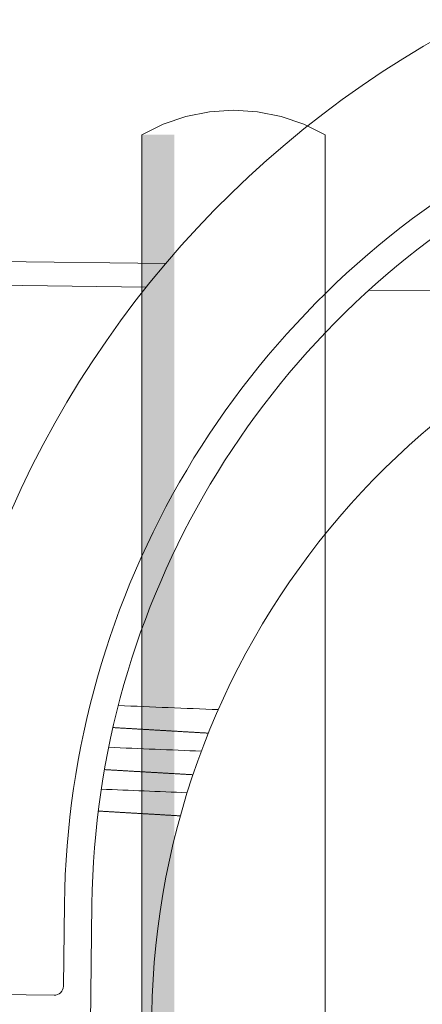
# Model space of a CAD drawing. Header units: metres. Extents: x -52 to 321, y -8 to 26.
# Tile 61 of 256: x -25.062 to -24.843, y 0.351 to 0.887. Entities that reach past the tile are written whole.
import ezdxf

# ---------------------------------------------------------------- set-up
doc = ezdxf.new("R2010")
doc.units = ezdxf.units.M
doc.header["$MEASUREMENT"] = 0
doc.layers.add('60 Ausstattung außen', color=7, linetype='Continuous')
doc.layers.add('94 Genehmigungsplanung Bemaßung', color=7, linetype='Continuous')
doc.styles.add('ERSTELLTER_STIL_2', font='arial.ttf')
doc.dimstyles.new('ERSTELLTER_STIL__3', dxfattribs={"dimtxt": 0.25, "dimasz": 0.19, "dimexe": 0.18, "dimexo": 0.1, "dimgap": 0, "dimtad": 1, "dimzin": 0, "dimdsep": 46, "dimtxsty": 'ERSTELLTER_STIL_2', "dimblk": 'ARROWHEAD_6', "dimblk1": 'ARROWHEAD_6', "dimblk2": 'ARROWHEAD_6', "dimcen": 0.09, "dimclrd": 7, "dimclre": 7, "dimclrt": 7, "dimazin": 0, "dimtfac": 1, "dimtdec": 4, "dimtmove": 0, "dimatfit": 3, "dimfxl": 1, "dimtolj": 1, "dimtzin": 0, "dimarcsym": 0})

# ---------------------------------------------------------------- blocks, each defined once
blk = doc.blocks.new('*D30', base_point=(-33357.2790492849, 0))
at = {"layer": '94 Genehmigungsplanung Bemaßung', "color": 7, "linetype": 'Continuous', "lineweight": 13}
for p, q in [((-24.29007761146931, 2.864649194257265), (-24.29007761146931, 3.014649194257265)), ((-24.19007761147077, 2.764649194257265), (-24.39007761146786, 2.964649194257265)), ((-24.10257761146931, 2.864649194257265), (-24.47757761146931, 2.864649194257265)), ((-24.29007761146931, -0.03535080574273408), (-24.29007761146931, 2.864649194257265)), ((-24.39007761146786, 0.06464919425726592), (-24.19007761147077, -0.1353508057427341)), ((-24.10257761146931, -0.03535080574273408), (-24.47757761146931, -0.03535080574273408)), ((-24.29007761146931, -0.1853508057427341), (-24.29007761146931, -0.03535080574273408))]:
    blk.add_line(p, q, dxfattribs=at)
at = {"layer": '94 Genehmigungsplanung Bemaßung', "color": 7, "lineweight": 13, "insert": (-24.34007761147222, 1.080999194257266), "char_height": 0.25, "attachment_point": 7, "rotation": 90, "style": 'ERSTELLTER_STIL_2'}
blk.add_mtext('\\A1;{\\pql;\\fArial|b0|i0|c0|p0;\\W1.000000;2,90}', dxfattribs=at)
blk = doc.blocks.new('ARROWHEAD_6')
at = {"color": 0, "linetype": 'Continuous', "lineweight": 0}
for p, q in [((-0.5, -0.5), (0.5, 0.5)), ((0, 0), (-1, 0))]:
    blk.add_line(p, q, dxfattribs=at)

msp = doc.modelspace()

# ---------------------------------------------------------------- hatches: boundary and pattern name
at = {"layer": '60 Ausstattung außen', "linetype": 'Continuous', "lineweight": 0, "true_color": 0x000000}
for points in [[(-24.99570408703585, 0.8247448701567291), (-24.99570408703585, -0.04674781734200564), (-24.99494530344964, -0.04675896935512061), (-24.99494530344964, 0.8247448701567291)], [(-24.99494530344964, -0.04675896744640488), (-24.99269034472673, -0.04679207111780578), (-24.99269034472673, 0.8247448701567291), (-24.99494530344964, 0.8247448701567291)], [(-24.99269034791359, -0.04679207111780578), (-24.98900774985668, -0.04684613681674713), (-24.98900774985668, 0.8247448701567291), (-24.99269034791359, 0.8247448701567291)], [(-24.98900774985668, 0.8247448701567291), (-24.98900774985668, -0.04684613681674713), (-24.98400938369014, -0.04691951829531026), (-24.98400938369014, 0.8247448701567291)], [(-24.98400938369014, -0.04691951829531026), (-24.97784712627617, -0.0470099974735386), (-24.97784712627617, 0.8247448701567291), (-24.98400938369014, 0.8247448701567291)]]:
    msp.add_hatch(color=18, dxfattribs=at).paths.add_polyline_path(points)

# ---------------------------------------------------------------- linework, layer by layer
at = {"color": 7, "linetype": 'Continuous', "lineweight": 13}
for p, q in [((-24.9826421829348, 0.7545639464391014), (-26.11372554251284, 0.7690851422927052)), ((-25.25973017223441, 0.745138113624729), (-24.99319153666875, 0.741716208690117)), ((-24.87180597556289, 0.7401578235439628), (-24.71479926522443, 0.7381421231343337)), ((-24.87180597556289, 0.7401578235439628), (-24.71479926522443, 0.7381421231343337)), ((-25.03779094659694, 0.405724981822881), (-25.03836782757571, 0.360790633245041)), ((-25.02281283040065, 0.4055326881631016), (-25.02364610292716, 0.340627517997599)), ((-25.0434246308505, 0.3558620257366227), (-25.1223093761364, 0.3568747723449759))]:
    msp.add_line(p, q, dxfattribs=at)
at = {"color": 7, "linetype": 'Continuous', "lineweight": 13, "flags": 128}
for points in [[(-25.01135738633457, 0.5017492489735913), (-25.01095131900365, 0.5017254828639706), (-25.01054525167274, 0.5017017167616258), (-25.01013918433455, 0.501677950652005), (-25.00973311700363, 0.5016541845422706), (-25.00932704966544, 0.5016304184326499), (-25.00892098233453, 0.5016066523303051), (-25.00851491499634, 0.5015828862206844), (-25.00810884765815, 0.5015591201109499), (-25.00770278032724, 0.5015353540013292), (-25.00729671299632, 0.5015115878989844), (-25.00689064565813, 0.5014878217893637), (-25.00648457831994, 0.5014640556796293), (-25.00607851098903, 0.5014402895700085), (-25.00567244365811, 0.5014165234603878), (-25.00526637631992, 0.501392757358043), (-25.00486030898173, 0.5013689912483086), (-25.00445424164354, 0.5013452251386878), (-25.00404817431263, 0.5013214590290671), (-25.00364210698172, 0.5012976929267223), (-25.0032360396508, 0.5012739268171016), (-25.00282997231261, 0.5012501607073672), (-25.00242390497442, 0.5012263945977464), (-25.00201783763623, 0.5012026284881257), (-25.00161177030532, 0.5011788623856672), (-25.00120570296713, 0.5011550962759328), (-25.00079963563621, 0.5011313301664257), (-25.0003935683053, 0.501107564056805), (-24.99998750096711, 0.5010837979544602), (-24.99958143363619, 0.5010600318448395), (-24.999175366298, 0.5010362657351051), (-24.99876929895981, 0.5010124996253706), (-24.9983632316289, 0.5009887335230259), (-24.99795716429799, 0.5009649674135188), (-24.99755109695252, 0.5009412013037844), (-24.99714502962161, 0.5009174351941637), (-24.99673896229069, 0.5008936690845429), (-24.99633289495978, 0.5008699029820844), (-24.99592682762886, 0.5008461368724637), (-24.99552076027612, 0.5008223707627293), (-24.99511469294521, 0.5007986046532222), (-24.99470862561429, 0.5007748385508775), (-24.99430255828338, 0.5007510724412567), (-24.99389649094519, 0.5007273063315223), (-24.99349042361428, 0.5007035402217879), (-24.99308435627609, 0.5006797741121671), (-24.99267828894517, 0.5006560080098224), (-24.99227222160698, 0.5006322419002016), (-24.99186615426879, 0.5006084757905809), (-24.99146008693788, 0.5005847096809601), (-24.99105401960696, 0.5005609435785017), (-24.99064795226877, 0.5005371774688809), (-24.99024188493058, 0.5005134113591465), (-24.98983581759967, 0.5004896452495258), (-24.98942975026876, 0.500465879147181), (-24.98902368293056, 0.5004421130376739), (-24.98861761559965, 0.5004183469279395), (-24.98821154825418, 0.5003945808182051), (-24.98780548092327, 0.5003708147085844), (-24.98739941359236, 0.5003470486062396), (-24.98699334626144, 0.5003232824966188), (-24.98658727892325, 0.5002995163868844), (-24.98618121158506, 0.5002757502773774), (-24.98577514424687, 0.5002519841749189), (-24.98536907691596, 0.5002282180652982), (-24.98496300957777, 0.5002044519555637), (-24.98455694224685, 0.500180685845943), (-24.98415087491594, 0.5001569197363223), (-24.98374480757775, 0.5001331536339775), (-24.98333874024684, 0.500109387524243), (-24.98293267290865, 0.5000856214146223), (-24.98252660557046, 0.5000618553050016), (-24.98212053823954, 0.5000380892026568), (-24.98171447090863, 0.5000143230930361), (-24.98130840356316, 0.4999905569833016), (-24.98090233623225, 0.4999667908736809), (-24.98049626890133, 0.4999430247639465), (-24.98009020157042, 0.4999192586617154), (-24.97968413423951, 0.4998954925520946), (-24.97927806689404, 0.4998717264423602), (-24.97887199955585, 0.4998479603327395), (-24.97846593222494, 0.4998241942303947), (-24.97805986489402, 0.4998004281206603), (-24.97765379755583, 0.4997766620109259), (-24.97724773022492, 0.4997528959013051), (-24.97684166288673, 0.499729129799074), (-24.97643559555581, 0.4997053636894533), (-24.97602952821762, 0.4996815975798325), (-24.97562346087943, 0.4996578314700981), (-24.97521739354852, 0.4996340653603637), (-24.9748113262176, 0.4996102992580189), (-24.97440525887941, 0.4995865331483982), (-24.97399919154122, 0.4995627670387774), (-24.97359312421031, 0.4995390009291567), (-24.9731870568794, 0.4995152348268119), (-24.97278098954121, 0.4994914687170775), (-24.97237492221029, 0.4994677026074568), (-24.97196885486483, 0.4994439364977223), (-24.97156278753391, 0.4994201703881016), (-24.971156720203, 0.4993964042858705), (-24.97075065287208, 0.4993726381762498), (-24.97034458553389, 0.4993488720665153), (-24.96993851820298, 0.4993251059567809), (-24.96953245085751, 0.4993013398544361), (-24.9691263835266, 0.4992775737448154), (-24.96872031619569, 0.4992538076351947), (-24.9683142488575, 0.4992300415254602), (-24.96790818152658, 0.4992062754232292), (-24.96750211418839, 0.4991825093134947), (-24.96709604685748, 0.499158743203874), (-24.96668997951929, 0.4991349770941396), (-24.9662839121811, 0.4991112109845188), (-24.96587784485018, 0.499087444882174), (-24.96547177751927, 0.4990636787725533), (-24.96506571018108, 0.4990399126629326), (-24.96465964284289, 0.4990161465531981), (-24.96425357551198, 0.4989923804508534), (-24.96384750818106, 0.4989686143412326), (-24.96344144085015, 0.4989448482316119), (-24.96303537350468, 0.4989210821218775), (-24.96262930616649, 0.4988973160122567), (-24.96222323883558, 0.4988735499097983), (-24.96181717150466, 0.4988497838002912), (-24.96141110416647, 0.4988260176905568), (-24.96100503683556, 0.4988022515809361), (-24.96059896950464, 0.4987784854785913), (-24.96019290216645, 0.4987547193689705), (-24.95978683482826, 0.4987309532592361), (-24.95938076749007, 0.4987071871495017)], [(-25.01135738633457, 0.5017492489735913), (-25.01095131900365, 0.5017254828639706), (-25.01054525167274, 0.5017017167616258), (-25.01013918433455, 0.501677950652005), (-25.00973311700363, 0.5016541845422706), (-25.00932704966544, 0.5016304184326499), (-25.00892098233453, 0.5016066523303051), (-25.00851491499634, 0.5015828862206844), (-25.00810884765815, 0.5015591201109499), (-25.00770278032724, 0.5015353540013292), (-25.00729671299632, 0.5015115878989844), (-25.00689064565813, 0.5014878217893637), (-25.00648457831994, 0.5014640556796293), (-25.00607851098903, 0.5014402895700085), (-25.00567244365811, 0.5014165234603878), (-25.00526637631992, 0.501392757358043), (-25.00486030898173, 0.5013689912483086), (-25.00445424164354, 0.5013452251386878), (-25.00404817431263, 0.5013214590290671), (-25.00364210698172, 0.5012976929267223), (-25.0032360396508, 0.5012739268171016), (-25.00282997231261, 0.5012501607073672), (-25.00242390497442, 0.5012263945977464), (-25.00201783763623, 0.5012026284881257), (-25.00161177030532, 0.5011788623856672), (-25.00120570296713, 0.5011550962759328), (-25.00079963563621, 0.5011313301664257), (-25.0003935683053, 0.501107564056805), (-24.99998750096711, 0.5010837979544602), (-24.99958143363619, 0.5010600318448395), (-24.999175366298, 0.5010362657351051), (-24.99876929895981, 0.5010124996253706), (-24.9983632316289, 0.5009887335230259), (-24.99795716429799, 0.5009649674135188), (-24.99755109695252, 0.5009412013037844), (-24.99714502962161, 0.5009174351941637), (-24.99673896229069, 0.5008936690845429), (-24.99633289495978, 0.5008699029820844), (-24.99592682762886, 0.5008461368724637), (-24.99552076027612, 0.5008223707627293), (-24.99511469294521, 0.5007986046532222), (-24.99470862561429, 0.5007748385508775), (-24.99430255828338, 0.5007510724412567), (-24.99389649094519, 0.5007273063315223), (-24.99349042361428, 0.5007035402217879), (-24.99308435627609, 0.5006797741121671), (-24.99267828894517, 0.5006560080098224), (-24.99227222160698, 0.5006322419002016), (-24.99186615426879, 0.5006084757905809), (-24.99146008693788, 0.5005847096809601), (-24.99105401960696, 0.5005609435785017), (-24.99064795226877, 0.5005371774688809), (-24.99024188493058, 0.5005134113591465), (-24.98983581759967, 0.5004896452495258), (-24.98942975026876, 0.500465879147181), (-24.98902368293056, 0.5004421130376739), (-24.98861761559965, 0.5004183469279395), (-24.98821154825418, 0.5003945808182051), (-24.98780548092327, 0.5003708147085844), (-24.98739941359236, 0.5003470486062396), (-24.98699334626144, 0.5003232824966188), (-24.98658727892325, 0.5002995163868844), (-24.98618121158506, 0.5002757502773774), (-24.98577514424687, 0.5002519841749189), (-24.98536907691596, 0.5002282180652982), (-24.98496300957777, 0.5002044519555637), (-24.98455694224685, 0.500180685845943), (-24.98415087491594, 0.5001569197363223), (-24.98374480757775, 0.5001331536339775), (-24.98333874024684, 0.500109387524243), (-24.98293267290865, 0.5000856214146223), (-24.98252660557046, 0.5000618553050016), (-24.98212053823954, 0.5000380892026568), (-24.98171447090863, 0.5000143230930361), (-24.98130840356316, 0.4999905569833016), (-24.98090233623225, 0.4999667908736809), (-24.98049626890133, 0.4999430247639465), (-24.98009020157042, 0.4999192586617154), (-24.97968413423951, 0.4998954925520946), (-24.97927806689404, 0.4998717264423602), (-24.97887199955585, 0.4998479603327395), (-24.97846593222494, 0.4998241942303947), (-24.97805986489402, 0.4998004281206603), (-24.97765379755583, 0.4997766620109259), (-24.97724773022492, 0.4997528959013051), (-24.97684166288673, 0.499729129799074), (-24.97643559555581, 0.4997053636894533), (-24.97602952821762, 0.4996815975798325), (-24.97562346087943, 0.4996578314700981), (-24.97521739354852, 0.4996340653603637), (-24.9748113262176, 0.4996102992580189), (-24.97440525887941, 0.4995865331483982), (-24.97399919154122, 0.4995627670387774), (-24.97359312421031, 0.4995390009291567), (-24.9731870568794, 0.4995152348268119), (-24.97278098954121, 0.4994914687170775), (-24.97237492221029, 0.4994677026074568), (-24.97196885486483, 0.4994439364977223), (-24.97156278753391, 0.4994201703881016), (-24.971156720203, 0.4993964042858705), (-24.97075065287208, 0.4993726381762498), (-24.97034458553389, 0.4993488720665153), (-24.96993851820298, 0.4993251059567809), (-24.96953245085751, 0.4993013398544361), (-24.9691263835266, 0.4992775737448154), (-24.96872031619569, 0.4992538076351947), (-24.9683142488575, 0.4992300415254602), (-24.96790818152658, 0.4992062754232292), (-24.96750211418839, 0.4991825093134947), (-24.96709604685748, 0.499158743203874), (-24.96668997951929, 0.4991349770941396), (-24.9662839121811, 0.4991112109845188), (-24.96587784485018, 0.499087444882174), (-24.96547177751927, 0.4990636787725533), (-24.96506571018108, 0.4990399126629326), (-24.96465964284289, 0.4990161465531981), (-24.96425357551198, 0.4989923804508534), (-24.96384750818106, 0.4989686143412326), (-24.96344144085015, 0.4989448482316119), (-24.96303537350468, 0.4989210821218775), (-24.96262930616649, 0.4988973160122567), (-24.96222323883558, 0.4988735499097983), (-24.96181717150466, 0.4988497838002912), (-24.96141110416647, 0.4988260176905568), (-24.96100503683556, 0.4988022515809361), (-24.96059896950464, 0.4987784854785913), (-24.96019290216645, 0.4987547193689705), (-24.95978683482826, 0.4987309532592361), (-24.95938076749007, 0.4987071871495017)], [(-25.01597070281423, 0.4788413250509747), (-25.01559406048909, 0.4788194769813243), (-25.01521741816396, 0.4787976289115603), (-25.01484077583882, 0.4787757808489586), (-25.01446413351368, 0.4787539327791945), (-25.01408749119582, 0.4787320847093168), (-25.01371084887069, 0.4787102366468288), (-25.01333420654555, 0.4786883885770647), (-25.01295756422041, 0.4786665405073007), (-25.01258092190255, 0.4786446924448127), (-25.01220427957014, 0.4786228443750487), (-25.01182763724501, 0.4786009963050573), (-25.01145099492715, 0.4785791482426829), (-25.01107435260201, 0.4785573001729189), (-25.0106977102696, 0.4785354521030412), (-25.01032106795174, 0.4785136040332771), (-25.0099444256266, 0.4784917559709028), (-25.00956778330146, 0.4784699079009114), (-25.00919114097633, 0.4784480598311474), (-25.00881449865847, 0.4784262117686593), (-25.00843785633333, 0.4784043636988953), (-25.00806121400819, 0.4783825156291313), (-25.00768457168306, 0.4783606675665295), (-25.00730792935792, 0.4783388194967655), (-25.00693128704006, 0.4783169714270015), (-25.00655464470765, 0.4782951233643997), (-25.00617800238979, 0.4782732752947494), (-25.00580136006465, 0.4782514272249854), (-25.00542471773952, 0.4782295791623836), (-25.0050480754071, 0.4782077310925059), (-25.00467143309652, 0.4781858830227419), (-25.00429479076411, 0.4781640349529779), (-25.00391814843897, 0.4781421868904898), (-25.00354150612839, 0.4781203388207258), (-25.00316486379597, 0.4780984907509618), (-25.00278822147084, 0.47807664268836), (-25.0024115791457, 0.4780547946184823), (-25.00203493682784, 0.478032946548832), (-25.00165829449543, 0.4780110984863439), (-25.00128165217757, 0.4779892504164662), (-25.00090500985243, 0.4779674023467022), (-25.00052836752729, 0.4779455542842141), (-25.00015172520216, 0.4779237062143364), (-24.99977508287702, 0.4779018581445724), (-24.99939844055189, 0.4778800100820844), (-24.99902179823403, 0.4778581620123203), (-24.99864515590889, 0.4778363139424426), (-24.99826851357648, 0.4778144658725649), (-24.99789187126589, 0.4777926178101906), (-24.99751522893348, 0.4777707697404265), (-24.99713858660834, 0.4777489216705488), (-24.99676194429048, 0.4777270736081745), (-24.99638530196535, 0.4777052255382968), (-24.99600865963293, 0.477683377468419), (-24.99563201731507, 0.477661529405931), (-24.99525537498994, 0.477639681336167), (-24.9948787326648, 0.4776178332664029), (-24.99450209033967, 0.4775959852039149), (-24.9941254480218, 0.4775741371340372), (-24.99374880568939, 0.4775522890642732), (-24.99337216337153, 0.4775304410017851), (-24.9929955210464, 0.4775085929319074), (-24.99261887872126, 0.4774867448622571), (-24.9922422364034, 0.477464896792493), (-24.99186559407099, 0.4774430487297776), (-24.99148895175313, 0.4774212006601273), (-24.99111230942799, 0.4773993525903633), (-24.99073566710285, 0.4773775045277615), (-24.99035902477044, 0.4773556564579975), (-24.98998238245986, 0.4773338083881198), (-24.98960574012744, 0.4773119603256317), (-24.98922909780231, 0.4772901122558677), (-24.98885245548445, 0.4772682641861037), (-24.98847581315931, 0.4772464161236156), (-24.98809917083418, 0.4772245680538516), (-24.98772252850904, 0.4772027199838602), (-24.98734588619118, 0.4771808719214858), (-24.98696924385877, 0.4771590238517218), (-24.98659260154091, 0.4771371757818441), (-24.98621595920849, 0.4771153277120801), (-24.98583931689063, 0.4770934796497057), (-24.9854626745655, 0.4770716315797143), (-24.98508603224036, 0.4770497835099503), (-24.98470938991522, 0.4770279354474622), (-24.98433274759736, 0.4770060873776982), (-24.98395610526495, 0.4769842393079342), (-24.98357946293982, 0.4769623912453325), (-24.98320282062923, 0.4769405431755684), (-24.98282617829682, 0.4769186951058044), (-24.98244953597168, 0.4768968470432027), (-24.98207289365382, 0.4768749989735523), (-24.98169625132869, 0.4768531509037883), (-24.98131960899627, 0.4768313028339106), (-24.98094296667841, 0.4768094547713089), (-24.98056632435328, 0.4767876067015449), (-24.98018968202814, 0.4767657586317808), (-24.979813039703, 0.4767439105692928), (-24.97943639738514, 0.4767220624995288), (-24.97905975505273, 0.4767002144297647), (-24.97868311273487, 0.476678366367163), (-24.97830647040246, 0.4766565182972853), (-24.9779298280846, 0.4766346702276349), (-24.97755318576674, 0.4766128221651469), (-24.97717654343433, 0.4765909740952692), (-24.97679990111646, 0.4765691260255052), (-24.97642325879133, 0.4765472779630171), (-24.97604661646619, 0.4765254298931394), (-24.97566997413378, 0.4765035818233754), (-24.9752933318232, 0.4764817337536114), (-24.97491668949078, 0.4764598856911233), (-24.97454004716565, 0.4764380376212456), (-24.97416340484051, 0.4764161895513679), (-24.97378676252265, 0.4763943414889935), (-24.97341012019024, 0.4763724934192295), (-24.97303347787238, 0.4763506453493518), (-24.97265683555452, 0.4763287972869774), (-24.9722801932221, 0.4763069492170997), (-24.97190355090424, 0.476285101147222), (-24.97152690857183, 0.4762632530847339), (-24.97115026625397, 0.4762414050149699), (-24.97077362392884, 0.4762195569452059), (-24.9703969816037, 0.4761977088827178), (-24.97002033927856, 0.4761758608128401), (-24.9696436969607, 0.4761540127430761), (-24.96926705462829, 0.4761321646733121), (-24.96889041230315, 0.4761103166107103), (-24.96851376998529, 0.47608846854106), (-24.96813712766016, 0.476066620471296), (-24.96776048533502, 0.4760447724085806)], [(-25.01597070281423, 0.4788413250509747), (-25.01559406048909, 0.4788194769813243), (-25.01521741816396, 0.4787976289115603), (-25.01484077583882, 0.4787757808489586), (-25.01446413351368, 0.4787539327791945), (-25.01408749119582, 0.4787320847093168), (-25.01371084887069, 0.4787102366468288), (-25.01333420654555, 0.4786883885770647), (-25.01295756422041, 0.4786665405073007), (-25.01258092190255, 0.4786446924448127), (-25.01220427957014, 0.4786228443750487), (-25.01182763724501, 0.4786009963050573), (-25.01145099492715, 0.4785791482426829), (-25.01107435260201, 0.4785573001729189), (-25.0106977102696, 0.4785354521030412), (-25.01032106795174, 0.4785136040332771), (-25.0099444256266, 0.4784917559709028), (-25.00956778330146, 0.4784699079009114), (-25.00919114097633, 0.4784480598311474), (-25.00881449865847, 0.4784262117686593), (-25.00843785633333, 0.4784043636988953), (-25.00806121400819, 0.4783825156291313), (-25.00768457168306, 0.4783606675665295), (-25.00730792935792, 0.4783388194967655), (-25.00693128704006, 0.4783169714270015), (-25.00655464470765, 0.4782951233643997), (-25.00617800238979, 0.4782732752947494), (-25.00580136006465, 0.4782514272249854), (-25.00542471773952, 0.4782295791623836), (-25.0050480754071, 0.4782077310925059), (-25.00467143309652, 0.4781858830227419), (-25.00429479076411, 0.4781640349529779), (-25.00391814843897, 0.4781421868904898), (-25.00354150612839, 0.4781203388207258), (-25.00316486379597, 0.4780984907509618), (-25.00278822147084, 0.47807664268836), (-25.0024115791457, 0.4780547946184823), (-25.00203493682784, 0.478032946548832), (-25.00165829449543, 0.4780110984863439), (-25.00128165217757, 0.4779892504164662), (-25.00090500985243, 0.4779674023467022), (-25.00052836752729, 0.4779455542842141), (-25.00015172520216, 0.4779237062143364), (-24.99977508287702, 0.4779018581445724), (-24.99939844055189, 0.4778800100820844), (-24.99902179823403, 0.4778581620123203), (-24.99864515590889, 0.4778363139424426), (-24.99826851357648, 0.4778144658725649), (-24.99789187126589, 0.4777926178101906), (-24.99751522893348, 0.4777707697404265), (-24.99713858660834, 0.4777489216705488), (-24.99676194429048, 0.4777270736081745), (-24.99638530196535, 0.4777052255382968), (-24.99600865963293, 0.477683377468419), (-24.99563201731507, 0.477661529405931), (-24.99525537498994, 0.477639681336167), (-24.9948787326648, 0.4776178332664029), (-24.99450209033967, 0.4775959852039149), (-24.9941254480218, 0.4775741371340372), (-24.99374880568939, 0.4775522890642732), (-24.99337216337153, 0.4775304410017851), (-24.9929955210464, 0.4775085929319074), (-24.99261887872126, 0.4774867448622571), (-24.9922422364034, 0.477464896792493), (-24.99186559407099, 0.4774430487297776), (-24.99148895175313, 0.4774212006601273), (-24.99111230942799, 0.4773993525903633), (-24.99073566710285, 0.4773775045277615), (-24.99035902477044, 0.4773556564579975), (-24.98998238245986, 0.4773338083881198), (-24.98960574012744, 0.4773119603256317), (-24.98922909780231, 0.4772901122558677), (-24.98885245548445, 0.4772682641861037), (-24.98847581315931, 0.4772464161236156), (-24.98809917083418, 0.4772245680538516), (-24.98772252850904, 0.4772027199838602), (-24.98734588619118, 0.4771808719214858), (-24.98696924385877, 0.4771590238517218), (-24.98659260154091, 0.4771371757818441), (-24.98621595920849, 0.4771153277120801), (-24.98583931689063, 0.4770934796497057), (-24.9854626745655, 0.4770716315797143), (-24.98508603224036, 0.4770497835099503), (-24.98470938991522, 0.4770279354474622), (-24.98433274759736, 0.4770060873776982), (-24.98395610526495, 0.4769842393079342), (-24.98357946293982, 0.4769623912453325), (-24.98320282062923, 0.4769405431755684), (-24.98282617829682, 0.4769186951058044), (-24.98244953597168, 0.4768968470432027), (-24.98207289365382, 0.4768749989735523), (-24.98169625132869, 0.4768531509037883), (-24.98131960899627, 0.4768313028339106), (-24.98094296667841, 0.4768094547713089), (-24.98056632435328, 0.4767876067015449), (-24.98018968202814, 0.4767657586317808), (-24.979813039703, 0.4767439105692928), (-24.97943639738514, 0.4767220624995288), (-24.97905975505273, 0.4767002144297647), (-24.97868311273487, 0.476678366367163), (-24.97830647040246, 0.4766565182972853), (-24.9779298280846, 0.4766346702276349), (-24.97755318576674, 0.4766128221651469), (-24.97717654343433, 0.4765909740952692), (-24.97679990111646, 0.4765691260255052), (-24.97642325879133, 0.4765472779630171), (-24.97604661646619, 0.4765254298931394), (-24.97566997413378, 0.4765035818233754), (-24.9752933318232, 0.4764817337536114), (-24.97491668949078, 0.4764598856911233), (-24.97454004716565, 0.4764380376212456), (-24.97416340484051, 0.4764161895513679), (-24.97378676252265, 0.4763943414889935), (-24.97341012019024, 0.4763724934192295), (-24.97303347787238, 0.4763506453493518), (-24.97265683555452, 0.4763287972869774), (-24.9722801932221, 0.4763069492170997), (-24.97190355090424, 0.476285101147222), (-24.97152690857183, 0.4762632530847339), (-24.97115026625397, 0.4762414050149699), (-24.97077362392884, 0.4762195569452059), (-24.9703969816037, 0.4761977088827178), (-24.97002033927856, 0.4761758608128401), (-24.9696436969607, 0.4761540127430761), (-24.96926705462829, 0.4761321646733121), (-24.96889041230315, 0.4761103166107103), (-24.96851376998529, 0.47608846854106), (-24.96813712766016, 0.476066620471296), (-24.96776048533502, 0.4760447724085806)], [(-25.0193477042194, 0.4562575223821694), (-25.01899849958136, 0.4562370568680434), (-25.01864929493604, 0.4562165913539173), (-25.018300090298, 0.4561961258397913), (-25.01795088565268, 0.4561756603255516), (-25.01760168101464, 0.4561551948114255), (-25.01725247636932, 0.4561347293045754), (-25.016903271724, 0.4561142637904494), (-25.01655406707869, 0.456093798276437), (-25.01620486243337, 0.456073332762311), (-25.01585565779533, 0.4560528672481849), (-25.01550645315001, 0.4560324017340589), (-25.01515724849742, 0.4560119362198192), (-25.01480804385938, 0.4559914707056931), (-25.01445883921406, 0.4559710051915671), (-25.01410963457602, 0.455950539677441), (-25.0137604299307, 0.4559300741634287), (-25.01341122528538, 0.4559096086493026), (-25.01306202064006, 0.4558891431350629), (-25.01271281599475, 0.4558686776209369), (-25.0123636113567, 0.4558482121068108), (-25.01201440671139, 0.4558277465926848), (-25.01166520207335, 0.4558072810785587), (-25.01131599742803, 0.4557868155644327), (-25.01096679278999, 0.4557663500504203), (-25.01061758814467, 0.4557458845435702), (-25.01026838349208, 0.4557254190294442), (-25.00991917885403, 0.4557049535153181), (-25.00956997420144, 0.4556844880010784), (-25.0092207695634, 0.4556640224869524), (-25.00887156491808, 0.4556435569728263), (-25.00852236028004, 0.4556230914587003), (-25.00817315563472, 0.4556026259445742), (-25.0078239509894, 0.4555821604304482), (-25.00747474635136, 0.4555616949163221), (-25.00712554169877, 0.4555412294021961), (-25.00677633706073, 0.4555207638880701), (-25.00642713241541, 0.455500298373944), (-25.00607792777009, 0.455479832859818), (-25.00572872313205, 0.4554593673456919), (-25.00537951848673, 0.4554389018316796), (-25.00503031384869, 0.4554184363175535), (-25.00468110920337, 0.4553979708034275), (-25.00433190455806, 0.4553775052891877), (-25.00398269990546, 0.4553570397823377), (-25.00363349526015, 0.4553365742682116), (-25.0032842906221, 0.4553161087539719), (-25.00293508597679, 0.4552956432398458), (-25.00258588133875, 0.4552751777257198), (-25.00223667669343, 0.4552547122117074), (-25.00188747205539, 0.4552342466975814), (-25.00153826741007, 0.4552137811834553), (-25.00118906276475, 0.4551933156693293), (-25.00083985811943, 0.4551728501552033), (-25.00049065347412, 0.4551523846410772), (-25.00014144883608, 0.4551319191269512), (-24.99979224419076, 0.4551114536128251), (-24.99944303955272, 0.4550909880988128), (-24.99909383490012, 0.455070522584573), (-24.99874463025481, 0.455050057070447), (-24.99839542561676, 0.4550295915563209), (-24.99804622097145, 0.4550091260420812), (-24.99769701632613, 0.4549886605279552), (-24.99734781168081, 0.4549681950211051), (-24.99699860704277, 0.454947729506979), (-24.99664940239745, 0.4549272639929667), (-24.99630019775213, 0.4549067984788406), (-24.99595099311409, 0.4548863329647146), (-24.99560178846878, 0.4548658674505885), (-24.99525258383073, 0.4548454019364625), (-24.99490337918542, 0.4548249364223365), (-24.99455417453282, 0.4548044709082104), (-24.99420496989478, 0.4547840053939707), (-24.99385576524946, 0.4547635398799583), (-24.99350656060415, 0.4547430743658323), (-24.99315735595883, 0.4547226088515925), (-24.99280815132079, 0.4547021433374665), (-24.99245894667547, 0.4546816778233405), (-24.99210974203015, 0.4546612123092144), (-24.99176053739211, 0.4546407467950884), (-24.99141133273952, 0.4546202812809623), (-24.99106212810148, 0.45459981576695), (-24.99071292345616, 0.4545793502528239), (-24.99036371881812, 0.4545588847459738), (-24.9900145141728, 0.4545384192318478), (-24.98966530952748, 0.4545179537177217), (-24.98931610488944, 0.4544974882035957), (-24.98896690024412, 0.454477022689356), (-24.98861769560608, 0.4544565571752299), (-24.98826849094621, 0.4544360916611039), (-24.98791928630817, 0.4544156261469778), (-24.98757008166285, 0.4543951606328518), (-24.98722087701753, 0.4543746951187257), (-24.98687167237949, 0.4543542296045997), (-24.98652246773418, 0.4543337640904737), (-24.98617326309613, 0.4543132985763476), (-24.98582405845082, 0.4542928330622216), (-24.98547485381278, 0.4542723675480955), (-24.98512564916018, 0.4542519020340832), (-24.98477644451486, 0.4542314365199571), (-24.98442723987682, 0.4542109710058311), (-24.98407803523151, 0.4541905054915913), (-24.98372883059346, 0.4541700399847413), (-24.98337962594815, 0.4541495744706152), (-24.98303042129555, 0.4541291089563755), (-24.98268121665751, 0.4541086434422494), (-24.98233201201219, 0.4540881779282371), (-24.98198280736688, 0.454067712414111), (-24.98163360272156, 0.454047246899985), (-24.98128439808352, 0.4540267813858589), (-24.9809351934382, 0.4540063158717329), (-24.98058598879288, 0.4539858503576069), (-24.98023678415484, 0.4539653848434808), (-24.97988757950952, 0.4539449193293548), (-24.97953837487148, 0.4539244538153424), (-24.97918917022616, 0.4539039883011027), (-24.97883996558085, 0.4538835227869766), (-24.97849076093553, 0.4538630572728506), (-24.97814155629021, 0.4538425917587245), (-24.97779235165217, 0.4538221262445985), (-24.97744314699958, 0.4538016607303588), (-24.97709394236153, 0.4537811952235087), (-24.97674473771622, 0.4537607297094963), (-24.97639553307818, 0.4537402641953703), (-24.97604632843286, 0.4537197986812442), (-24.97569712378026, 0.4536993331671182), (-24.97534791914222, 0.4536788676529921), (-24.97499871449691, 0.4536584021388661), (-24.97464950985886, 0.4536379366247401)], [(-25.0193477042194, 0.4562575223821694), (-25.01899849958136, 0.4562370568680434), (-25.01864929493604, 0.4562165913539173), (-25.018300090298, 0.4561961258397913), (-25.01795088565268, 0.4561756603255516), (-25.01760168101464, 0.4561551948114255), (-25.01725247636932, 0.4561347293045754), (-25.016903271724, 0.4561142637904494), (-25.01655406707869, 0.456093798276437), (-25.01620486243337, 0.456073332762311), (-25.01585565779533, 0.4560528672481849), (-25.01550645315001, 0.4560324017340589), (-25.01515724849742, 0.4560119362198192), (-25.01480804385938, 0.4559914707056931), (-25.01445883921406, 0.4559710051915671), (-25.01410963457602, 0.455950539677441), (-25.0137604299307, 0.4559300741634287), (-25.01341122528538, 0.4559096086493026), (-25.01306202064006, 0.4558891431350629), (-25.01271281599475, 0.4558686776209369), (-25.0123636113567, 0.4558482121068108), (-25.01201440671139, 0.4558277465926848), (-25.01166520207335, 0.4558072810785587), (-25.01131599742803, 0.4557868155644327), (-25.01096679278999, 0.4557663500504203), (-25.01061758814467, 0.4557458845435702), (-25.01026838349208, 0.4557254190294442), (-25.00991917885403, 0.4557049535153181), (-25.00956997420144, 0.4556844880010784), (-25.0092207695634, 0.4556640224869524), (-25.00887156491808, 0.4556435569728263), (-25.00852236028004, 0.4556230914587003), (-25.00817315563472, 0.4556026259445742), (-25.0078239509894, 0.4555821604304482), (-25.00747474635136, 0.4555616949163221), (-25.00712554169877, 0.4555412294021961), (-25.00677633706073, 0.4555207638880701), (-25.00642713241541, 0.455500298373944), (-25.00607792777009, 0.455479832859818), (-25.00572872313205, 0.4554593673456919), (-25.00537951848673, 0.4554389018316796), (-25.00503031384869, 0.4554184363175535), (-25.00468110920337, 0.4553979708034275), (-25.00433190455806, 0.4553775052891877), (-25.00398269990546, 0.4553570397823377), (-25.00363349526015, 0.4553365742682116), (-25.0032842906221, 0.4553161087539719), (-25.00293508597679, 0.4552956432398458), (-25.00258588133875, 0.4552751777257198), (-25.00223667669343, 0.4552547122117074), (-25.00188747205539, 0.4552342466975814), (-25.00153826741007, 0.4552137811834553), (-25.00118906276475, 0.4551933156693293), (-25.00083985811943, 0.4551728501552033), (-25.00049065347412, 0.4551523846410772), (-25.00014144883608, 0.4551319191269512), (-24.99979224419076, 0.4551114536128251), (-24.99944303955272, 0.4550909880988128), (-24.99909383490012, 0.455070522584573), (-24.99874463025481, 0.455050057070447), (-24.99839542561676, 0.4550295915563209), (-24.99804622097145, 0.4550091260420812), (-24.99769701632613, 0.4549886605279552), (-24.99734781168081, 0.4549681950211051), (-24.99699860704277, 0.454947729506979), (-24.99664940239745, 0.4549272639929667), (-24.99630019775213, 0.4549067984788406), (-24.99595099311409, 0.4548863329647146), (-24.99560178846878, 0.4548658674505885), (-24.99525258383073, 0.4548454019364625), (-24.99490337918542, 0.4548249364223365), (-24.99455417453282, 0.4548044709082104), (-24.99420496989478, 0.4547840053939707), (-24.99385576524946, 0.4547635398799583), (-24.99350656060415, 0.4547430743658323), (-24.99315735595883, 0.4547226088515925), (-24.99280815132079, 0.4547021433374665), (-24.99245894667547, 0.4546816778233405), (-24.99210974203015, 0.4546612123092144), (-24.99176053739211, 0.4546407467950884), (-24.99141133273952, 0.4546202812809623), (-24.99106212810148, 0.45459981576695), (-24.99071292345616, 0.4545793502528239), (-24.99036371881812, 0.4545588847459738), (-24.9900145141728, 0.4545384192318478), (-24.98966530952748, 0.4545179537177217), (-24.98931610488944, 0.4544974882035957), (-24.98896690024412, 0.454477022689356), (-24.98861769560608, 0.4544565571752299), (-24.98826849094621, 0.4544360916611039), (-24.98791928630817, 0.4544156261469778), (-24.98757008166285, 0.4543951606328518), (-24.98722087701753, 0.4543746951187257), (-24.98687167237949, 0.4543542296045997), (-24.98652246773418, 0.4543337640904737), (-24.98617326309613, 0.4543132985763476), (-24.98582405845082, 0.4542928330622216), (-24.98547485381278, 0.4542723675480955), (-24.98512564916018, 0.4542519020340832), (-24.98477644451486, 0.4542314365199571), (-24.98442723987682, 0.4542109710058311), (-24.98407803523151, 0.4541905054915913), (-24.98372883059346, 0.4541700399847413), (-24.98337962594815, 0.4541495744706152), (-24.98303042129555, 0.4541291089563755), (-24.98268121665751, 0.4541086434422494), (-24.98233201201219, 0.4540881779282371), (-24.98198280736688, 0.454067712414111), (-24.98163360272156, 0.454047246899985), (-24.98128439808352, 0.4540267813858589), (-24.9809351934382, 0.4540063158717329), (-24.98058598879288, 0.4539858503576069), (-24.98023678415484, 0.4539653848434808), (-24.97988757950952, 0.4539449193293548), (-24.97953837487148, 0.4539244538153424), (-24.97918917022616, 0.4539039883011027), (-24.97883996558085, 0.4538835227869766), (-24.97849076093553, 0.4538630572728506), (-24.97814155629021, 0.4538425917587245), (-24.97779235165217, 0.4538221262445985), (-24.97744314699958, 0.4538016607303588), (-24.97709394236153, 0.4537811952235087), (-24.97674473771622, 0.4537607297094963), (-24.97639553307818, 0.4537402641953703), (-24.97604632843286, 0.4537197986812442), (-24.97569712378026, 0.4536993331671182), (-24.97534791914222, 0.4536788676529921), (-24.97499871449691, 0.4536584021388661), (-24.97464950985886, 0.4536379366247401)]]:
    msp.add_lwpolyline(points, dxfattribs=at)
at = {"color": 7, "linetype": 'Continuous', "lineweight": 13}
for centre, radius, start, end in [((-24.56348393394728, 0.3996356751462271), 0.5492428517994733, 359.264460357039, 179.2644588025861), ((-24.56348393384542, 0.3996356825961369), 0.474346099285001, 359.2644595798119, 179.2644595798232), ((-24.56348393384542, 0.3996356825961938), 0.4593667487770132, 359.2644595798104, 179.2644595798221), ((-24.5642531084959, 0.3397232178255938), 0.4259128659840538, 292.1249238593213, 246.4039953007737), ((-24.22823052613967, 18.77191020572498), 18.27480761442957, 267.5530954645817, 267.7240043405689), ((-24.22823052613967, 18.77191020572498), 18.27480761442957, 267.5530954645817, 267.7240043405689), ((-24.22853774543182, 18.75893173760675), 18.28479384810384, 267.5390065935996, 267.6973449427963), ((-24.22853774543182, 18.75893173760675), 18.28479384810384, 267.5390065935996, 267.6973449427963), ((-24.22908128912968, 18.73596983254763), 18.28479384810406, 267.5280601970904, 267.6747201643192), ((-24.22908128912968, 18.73596983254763), 18.28479384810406, 267.5280601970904, 267.6747201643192), ((-25.0433605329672, 0.3608547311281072), 0.004993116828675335, 269.2644596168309, 359.2644596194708)]:
    msp.add_arc(centre, radius, start, end, dxfattribs=at)
at = {"layer": '60 Ausstattung außen', "color": 7, "linetype": 'Continuous', "lineweight": 13}
for p, q in [((-24.97158599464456, 0.8347349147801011), (-24.95875670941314, 0.8372868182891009)), ((-24.95875670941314, 0.8372868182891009), (-24.94570409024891, 0.8381423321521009)), ((-24.93265147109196, 0.8372868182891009), (-24.94570409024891, 0.8381423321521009)), ((-24.91982218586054, 0.8347349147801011), (-24.93265147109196, 0.8372868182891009)), ((-24.98397243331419, 0.8305302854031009), (-24.97158599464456, 0.8347349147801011)), ((-24.9074357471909, 0.8305302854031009), (-24.91982218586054, 0.8347349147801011)), ((-24.99570409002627, 0.824744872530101), (-24.98397243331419, 0.8305302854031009)), ((-24.89570409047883, 0.824744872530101), (-24.9074357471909, 0.8305302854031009)), ((-24.99570409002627, -0.04674780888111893), (-24.99570409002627, 0.824744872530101)), ((-24.89570409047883, -0.04821603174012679), (-24.89570409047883, 0.824744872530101))]:
    msp.add_line(p, q, dxfattribs=at)

# ---------------------------------------------------------------- dimensions: what is measured, and where the dimension line sits
at = {"layer": '94 Genehmigungsplanung Bemaßung', "color": 7, "linetype": 'Continuous', "lineweight": 13}
dim = msp.add_linear_dim(base=(-24.29007761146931, 2.864649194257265), p1=(-27.05019267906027, -0.03535080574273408), p2=(-23.72920667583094, 2.864649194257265), angle=90, dimstyle='ERSTELLTER_STIL__3', dxfattribs=at)
dim.commit()
dim.dimension.update_dxf_attribs({"geometry": '*D30', "text_midpoint": (-24.46507761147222, 1.404644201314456), "dimtype": 160, "text_rotation": 90})

doc.saveas('drawing.dxf')
